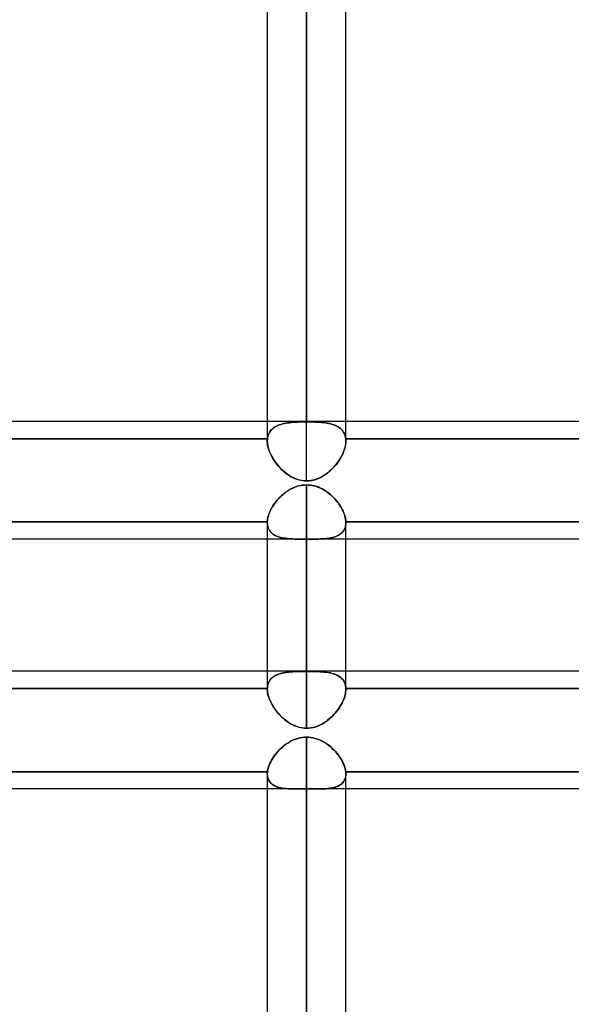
# Model space of a CAD drawing. Header units: millimetres. Extents: x -82 to 97, y -215 to 215.
# Tile 73 of 81: x 11 to 22, y 115 to 135. Entities that reach past the tile are written whole.
import ezdxf

# ---------------------------------------------------------------- set-up
doc = ezdxf.new("R2010")
doc.units = ezdxf.units.MM
doc.layers.add('MAIN-1', color=7, linetype='Continuous')
doc.layers.add('MAIN-2', color=7, linetype='Continuous')

msp = doc.modelspace()

# ---------------------------------------------------------------- linework, layer by layer
at = {"layer": 'MAIN-1'}
for p, q in [((16.411, 126.995), (16.411, 175.143)), ((15.619, 174.35), (15.619, 126.995)), ((17.204, 126.995), (17.204, 174.35)), ((25.211, 126.995), (1.783, 126.995)), ((16.098, 125.632), (16.135, 125.65)), ((16.135, 125.65), (16.172, 125.666)), ((16.172, 125.666), (16.211, 125.68)), ((16.211, 125.68), (16.25, 125.692)), ((16.25, 125.692), (16.29, 125.701)), ((16.29, 125.701), (16.33, 125.707)), ((16.33, 125.707), (16.371, 125.711)), ((16.371, 125.711), (16.411, 125.713)), ((16.411, 125.713), (16.457, 125.711)), ((16.411, 121.951), (16.411, 125.713)), ((16.457, 125.711), (16.503, 125.706)), ((16.503, 125.706), (16.549, 125.697)), ((16.549, 125.697), (16.594, 125.685)), ((16.594, 125.685), (16.638, 125.671)), ((16.638, 125.671), (16.681, 125.653)), ((16.681, 125.653), (16.723, 125.633)), ((15.844, 125.434), (15.872, 125.463)), ((15.872, 125.463), (15.9, 125.491)), ((15.9, 125.491), (15.931, 125.518)), ((15.931, 125.518), (15.962, 125.543)), ((15.962, 125.543), (15.994, 125.568)), ((15.994, 125.568), (16.028, 125.591)), ((16.028, 125.591), (16.063, 125.612)), ((16.063, 125.612), (16.098, 125.632)), ((16.723, 125.633), (16.764, 125.61)), ((16.764, 125.61), (16.803, 125.585)), ((16.803, 125.585), (16.841, 125.558)), ((16.841, 125.558), (16.878, 125.529)), ((16.878, 125.529), (16.913, 125.499)), ((16.913, 125.499), (16.947, 125.467)), ((16.947, 125.467), (16.978, 125.434)), ((15.707, 125.247), (15.726, 125.279)), ((15.726, 125.279), (15.747, 125.311)), ((15.747, 125.311), (15.769, 125.343)), ((15.769, 125.343), (15.792, 125.374)), ((15.792, 125.374), (15.817, 125.404)), ((15.817, 125.404), (15.844, 125.434)), ((16.978, 125.434), (17.009, 125.4)), ((17.009, 125.4), (17.037, 125.365)), ((17.037, 125.365), (17.064, 125.329)), ((17.064, 125.329), (17.088, 125.292)), ((17.088, 125.292), (17.111, 125.255)), ((17.111, 125.255), (17.131, 125.218)), ((15.625, 125.024), (15.631, 125.055)), ((15.631, 125.055), (15.639, 125.086)), ((15.639, 125.086), (15.649, 125.118)), ((15.649, 125.118), (15.66, 125.15)), ((15.66, 125.15), (15.674, 125.182)), ((15.674, 125.182), (15.69, 125.215)), ((15.69, 125.215), (15.707, 125.247)), ((17.131, 125.218), (17.149, 125.181)), ((17.149, 125.181), (17.165, 125.143)), ((17.165, 125.143), (17.178, 125.106)), ((17.178, 125.106), (17.188, 125.07)), ((17.188, 125.07), (17.196, 125.034)), ((8.404, 124.965), (15.619, 124.965)), ((15.619, 124.965), (15.621, 124.994)), ((15.619, 124.964), (15.619, 124.965)), ((15.619, 124.962), (15.619, 124.964)), ((15.619, 124.96), (15.619, 124.962)), ((15.619, 124.959), (15.619, 124.96)), ((15.619, 124.957), (15.619, 124.959)), ((15.619, 124.955), (15.619, 124.957)), ((15.619, 124.954), (15.619, 124.955)), ((15.619, 124.954), (15.619, 121.951)), ((15.621, 124.994), (15.625, 125.024)), ((17.196, 125.034), (17.201, 124.999)), ((17.201, 124.999), (17.204, 124.965)), ((17.204, 124.965), (17.204, 124.963)), ((17.204, 124.965), (24.419, 124.965)), ((17.204, 124.963), (17.204, 124.961)), ((17.204, 124.961), (17.204, 124.959)), ((17.204, 124.959), (17.204, 124.957)), ((17.204, 124.957), (17.204, 124.956)), ((17.204, 124.956), (17.204, 124.954)), ((17.204, 121.951), (17.204, 124.954)), ((15.619, 124.617), (8.404, 124.617)), ((24.419, 124.617), (17.204, 124.617)), ((25.211, 121.951), (1.783, 121.951)), ((15.993, 120.476), (16.03, 120.501)), ((16.03, 120.501), (16.069, 120.524)), ((16.069, 120.524), (16.108, 120.546)), ((16.108, 120.546), (16.149, 120.565)), ((16.149, 120.565), (16.191, 120.581)), ((16.191, 120.581), (16.234, 120.595)), ((16.234, 120.595), (16.278, 120.606)), ((16.278, 120.606), (16.322, 120.615)), ((16.322, 120.615), (16.367, 120.619)), ((16.367, 120.619), (16.411, 120.621)), ((16.411, 120.621), (16.455, 120.619)), ((16.411, 0), (16.411, 120.621)), ((16.455, 120.619), (16.5, 120.615)), ((16.5, 120.615), (16.544, 120.607)), ((16.544, 120.607), (16.587, 120.596)), ((16.587, 120.596), (16.63, 120.582)), ((16.63, 120.582), (16.671, 120.566)), ((16.671, 120.566), (16.712, 120.547)), ((16.712, 120.547), (16.751, 120.526)), ((16.751, 120.526), (16.79, 120.503)), ((16.79, 120.503), (16.827, 120.478)), ((15.774, 120.262), (15.801, 120.296)), ((15.801, 120.296), (15.829, 120.328)), ((15.829, 120.328), (15.859, 120.36)), ((15.859, 120.36), (15.89, 120.391)), ((15.89, 120.391), (15.923, 120.421)), ((15.923, 120.421), (15.958, 120.449)), ((15.958, 120.449), (15.993, 120.476)), ((16.827, 120.478), (16.863, 120.451)), ((16.863, 120.451), (16.897, 120.423)), ((16.897, 120.423), (16.93, 120.393)), ((16.93, 120.393), (16.962, 120.362)), ((16.962, 120.362), (16.992, 120.33)), ((16.992, 120.33), (17.02, 120.298)), ((17.02, 120.298), (17.047, 120.264)), ((15.656, 120.054), (15.67, 120.089)), ((15.67, 120.089), (15.687, 120.124)), ((15.687, 120.124), (15.706, 120.159)), ((15.706, 120.159), (15.727, 120.194)), ((15.727, 120.194), (15.75, 120.228)), ((15.75, 120.228), (15.774, 120.262)), ((17.047, 120.264), (17.071, 120.23)), ((17.071, 120.23), (17.095, 120.196)), ((17.095, 120.196), (17.116, 120.161)), ((17.116, 120.161), (17.135, 120.126)), ((17.135, 120.126), (17.152, 120.09)), ((17.152, 120.09), (17.166, 120.056)), ((8.401, 119.922), (15.621, 119.922)), ((15.619, 119.896), (15.62, 119.902)), ((15.619, 119.89), (15.619, 119.896)), ((15.619, 119.883), (15.619, 119.89)), ((15.619, 119.877), (15.619, 119.883)), ((15.62, 119.909), (15.621, 119.915)), ((15.62, 119.902), (15.62, 119.909)), ((15.621, 119.922), (15.626, 119.954)), ((15.621, 119.915), (15.621, 119.922)), ((15.626, 119.954), (15.634, 119.987)), ((15.634, 119.987), (15.643, 120.02)), ((15.643, 120.02), (15.656, 120.054)), ((17.166, 120.056), (17.179, 120.021)), ((17.179, 120.021), (17.189, 119.987)), ((17.189, 119.987), (17.196, 119.954)), ((17.196, 119.954), (17.201, 119.922)), ((17.201, 119.922), (17.202, 119.914)), ((17.201, 119.922), (24.421, 119.922)), ((17.202, 119.914), (17.203, 119.906)), ((17.203, 119.906), (17.203, 119.899)), ((17.203, 119.899), (17.203, 119.891)), ((17.203, 119.891), (17.204, 119.884)), ((17.204, 119.884), (17.204, 119.877)), ((15.619, 119.877), (15.619, 0)), ((17.204, 0), (17.204, 119.877)), ((15.619, 119.574), (8.404, 119.574)), ((24.419, 119.574), (17.204, 119.574))]:
    msp.add_line(p, q, dxfattribs=at)
at = {"layer": 'MAIN-2'}
for p, q in [((16.411, 175.143), (16.411, 126.986)), ((16.411, 125.795), (16.411, 173.558)), ((15.619, 126.995), (15.619, 126.599)), ((15.706, 126.83), (15.727, 126.85)), ((15.728, 126.85), (15.707, 126.831)), ((15.727, 126.85), (15.75, 126.868)), ((15.751, 126.868), (15.728, 126.85)), ((15.75, 126.868), (15.774, 126.884)), ((15.775, 126.885), (15.751, 126.868)), ((15.774, 126.884), (15.801, 126.899)), ((15.802, 126.9), (15.775, 126.885)), ((15.801, 126.899), (15.829, 126.912)), ((15.83, 126.913), (15.802, 126.9)), ((15.829, 126.912), (15.859, 126.924)), ((15.86, 126.925), (15.83, 126.913)), ((15.859, 126.924), (15.89, 126.935)), ((15.892, 126.935), (15.86, 126.925)), ((15.89, 126.935), (15.923, 126.944)), ((15.924, 126.945), (15.892, 126.935)), ((15.923, 126.944), (15.958, 126.952)), ((15.959, 126.953), (15.924, 126.945)), ((15.958, 126.952), (15.993, 126.96)), ((15.995, 126.96), (15.959, 126.953)), ((15.993, 126.96), (16.03, 126.965)), ((16.032, 126.966), (15.995, 126.96)), ((16.03, 126.965), (16.069, 126.97)), ((16.07, 126.971), (16.032, 126.966)), ((16.069, 126.97), (16.108, 126.975)), ((16.11, 126.975), (16.07, 126.971)), ((16.108, 126.975), (16.149, 126.978)), ((16.15, 126.978), (16.11, 126.975)), ((16.149, 126.978), (16.191, 126.981)), ((16.192, 126.981), (16.15, 126.978)), ((16.191, 126.981), (16.234, 126.983)), ((16.234, 126.983), (16.192, 126.981)), ((16.278, 126.984), (16.234, 126.983)), ((16.234, 126.983), (16.278, 126.984)), ((16.322, 126.985), (16.278, 126.984)), ((16.278, 126.984), (16.322, 126.985)), ((16.367, 126.986), (16.322, 126.985)), ((16.322, 126.985), (16.367, 126.986)), ((16.411, 126.986), (16.367, 126.986)), ((16.367, 126.986), (16.411, 126.986)), ((16.411, 126.986), (16.455, 126.986)), ((16.456, 126.986), (16.411, 126.986)), ((16.455, 126.986), (16.5, 126.985)), ((16.5, 126.985), (16.456, 126.986)), ((16.5, 126.985), (16.544, 126.984)), ((16.544, 126.984), (16.5, 126.985)), ((16.544, 126.984), (16.587, 126.983)), ((16.587, 126.983), (16.544, 126.984)), ((16.587, 126.983), (16.63, 126.981)), ((16.63, 126.981), (16.587, 126.983)), ((16.63, 126.981), (16.671, 126.978)), ((16.672, 126.978), (16.63, 126.981)), ((16.671, 126.978), (16.712, 126.975)), ((16.713, 126.975), (16.672, 126.978)), ((16.712, 126.975), (16.751, 126.971)), ((16.753, 126.971), (16.713, 126.975)), ((16.751, 126.971), (16.79, 126.966)), ((16.791, 126.966), (16.753, 126.971)), ((16.79, 126.966), (16.827, 126.96)), ((16.828, 126.96), (16.791, 126.966)), ((16.827, 126.96), (16.863, 126.953)), ((16.864, 126.953), (16.828, 126.96)), ((16.863, 126.953), (16.897, 126.945)), ((16.898, 126.945), (16.864, 126.953)), ((16.897, 126.945), (16.93, 126.936)), ((16.931, 126.935), (16.898, 126.945)), ((16.93, 126.936), (16.962, 126.925)), ((16.963, 126.925), (16.931, 126.935)), ((16.962, 126.925), (16.992, 126.913)), ((16.993, 126.913), (16.963, 126.925)), ((16.992, 126.913), (17.02, 126.9)), ((17.021, 126.899), (16.993, 126.913)), ((17.02, 126.9), (17.047, 126.885)), ((17.047, 126.885), (17.021, 126.899)), ((17.047, 126.885), (17.071, 126.869)), ((17.072, 126.868), (17.047, 126.885)), ((17.071, 126.869), (17.095, 126.851)), ((17.095, 126.85), (17.072, 126.868)), ((17.095, 126.851), (17.116, 126.831)), ((17.116, 126.83), (17.095, 126.85)), ((17.204, 126.599), (17.204, 126.995)), ((8.401, 126.646), (15.621, 126.646)), ((15.621, 126.646), (8.401, 126.646)), ((15.626, 126.677), (15.621, 126.646)), ((15.621, 126.646), (15.626, 126.677)), ((15.621, 126.64), (15.621, 126.646)), ((15.621, 126.646), (15.621, 126.64)), ((15.634, 126.707), (15.626, 126.677)), ((15.626, 126.677), (15.634, 126.706)), ((15.644, 126.735), (15.634, 126.707)), ((15.634, 126.706), (15.643, 126.734)), ((15.643, 126.734), (15.656, 126.761)), ((15.656, 126.762), (15.644, 126.735)), ((15.671, 126.786), (15.656, 126.762)), ((15.656, 126.761), (15.67, 126.786)), ((15.67, 126.786), (15.687, 126.809)), ((15.688, 126.809), (15.671, 126.786)), ((15.687, 126.809), (15.706, 126.83)), ((15.707, 126.831), (15.688, 126.809)), ((17.116, 126.831), (17.135, 126.81)), ((17.135, 126.809), (17.116, 126.83)), ((17.135, 126.81), (17.152, 126.786)), ((17.152, 126.786), (17.135, 126.809)), ((17.152, 126.786), (17.166, 126.762)), ((17.167, 126.761), (17.152, 126.786)), ((17.166, 126.762), (17.179, 126.735)), ((17.179, 126.735), (17.167, 126.761)), ((17.179, 126.735), (17.189, 126.707)), ((17.189, 126.707), (17.179, 126.735)), ((17.189, 126.707), (17.196, 126.678)), ((17.196, 126.677), (17.189, 126.707)), ((17.196, 126.678), (17.201, 126.646)), ((17.201, 126.646), (17.196, 126.677)), ((17.202, 126.639), (17.201, 126.646)), ((17.201, 126.646), (17.202, 126.639)), ((17.201, 126.646), (24.421, 126.646)), ((24.421, 126.646), (17.201, 126.646)), ((15.619, 126.62), (15.62, 126.627)), ((15.62, 126.627), (15.619, 126.62)), ((15.619, 126.613), (15.619, 126.62)), ((15.619, 126.62), (15.619, 126.613)), ((15.619, 126.606), (15.619, 126.613)), ((15.619, 126.613), (15.619, 126.606)), ((15.619, 126.599), (15.619, 126.606)), ((15.619, 126.606), (15.619, 126.599)), ((15.62, 126.563), (15.619, 126.599)), ((15.619, 126.599), (15.62, 126.567)), ((15.62, 126.633), (15.621, 126.64)), ((15.621, 126.64), (15.62, 126.633)), ((15.62, 126.627), (15.62, 126.633)), ((15.62, 126.633), (15.62, 126.627)), ((15.62, 126.567), (15.623, 126.534)), ((15.625, 126.525), (15.62, 126.563)), ((15.623, 126.534), (15.629, 126.5)), ((15.632, 126.486), (15.625, 126.525)), ((15.629, 126.5), (15.637, 126.465)), ((15.642, 126.447), (15.632, 126.486)), ((15.637, 126.465), (15.647, 126.43)), ((15.655, 126.407), (15.642, 126.447)), ((17.183, 126.456), (17.172, 126.419)), ((17.179, 126.441), (17.188, 126.474)), ((17.192, 126.493), (17.183, 126.456)), ((17.188, 126.474), (17.195, 126.506)), ((17.199, 126.529), (17.192, 126.493)), ((17.195, 126.506), (17.2, 126.538)), ((17.202, 126.564), (17.199, 126.529)), ((17.2, 126.538), (17.203, 126.569)), ((17.203, 126.631), (17.202, 126.639)), ((17.202, 126.639), (17.203, 126.631)), ((17.204, 126.599), (17.202, 126.564)), ((17.203, 126.623), (17.203, 126.631)), ((17.203, 126.631), (17.203, 126.623)), ((17.203, 126.615), (17.203, 126.623)), ((17.203, 126.623), (17.203, 126.615)), ((17.204, 126.607), (17.203, 126.615)), ((17.203, 126.615), (17.204, 126.607)), ((17.203, 126.569), (17.204, 126.599)), ((17.204, 126.599), (17.204, 126.607)), ((17.204, 126.607), (17.204, 126.599)), ((15.647, 126.43), (15.659, 126.395)), ((15.67, 126.367), (15.655, 126.407)), ((15.659, 126.395), (15.673, 126.359)), ((15.688, 126.327), (15.67, 126.367)), ((15.673, 126.359), (15.689, 126.324)), ((15.708, 126.288), (15.688, 126.327)), ((15.689, 126.324), (15.707, 126.288)), ((15.707, 126.288), (15.727, 126.253)), ((15.73, 126.248), (15.708, 126.288)), ((15.727, 126.253), (15.748, 126.219)), ((15.754, 126.209), (15.73, 126.248)), ((17.104, 126.268), (17.082, 126.23)), ((17.09, 126.243), (17.108, 126.276)), ((17.124, 126.305), (17.104, 126.268)), ((17.108, 126.276), (17.126, 126.309)), ((17.142, 126.343), (17.124, 126.305)), ((17.126, 126.309), (17.142, 126.342)), ((17.158, 126.381), (17.142, 126.343)), ((17.142, 126.342), (17.156, 126.375)), ((17.156, 126.375), (17.168, 126.409)), ((17.172, 126.419), (17.158, 126.381)), ((17.168, 126.409), (17.179, 126.441)), ((15.748, 126.219), (15.771, 126.184)), ((15.781, 126.171), (15.754, 126.209)), ((15.771, 126.184), (15.796, 126.151)), ((15.809, 126.133), (15.781, 126.171)), ((15.796, 126.151), (15.822, 126.118)), ((15.839, 126.097), (15.809, 126.133)), ((15.822, 126.118), (15.849, 126.086)), ((15.871, 126.062), (15.839, 126.097)), ((15.849, 126.086), (15.877, 126.055)), ((15.904, 126.028), (15.871, 126.062)), ((15.877, 126.055), (15.906, 126.026)), ((16.946, 126.056), (16.915, 126.024)), ((16.92, 126.03), (16.948, 126.058)), ((16.976, 126.088), (16.946, 126.056)), ((16.948, 126.058), (16.974, 126.087)), ((16.974, 126.087), (17, 126.117)), ((17.005, 126.122), (16.976, 126.088)), ((17, 126.117), (17.024, 126.148)), ((17.032, 126.157), (17.005, 126.122)), ((17.024, 126.148), (17.047, 126.179)), ((17.058, 126.193), (17.032, 126.157)), ((17.047, 126.179), (17.069, 126.211)), ((17.082, 126.23), (17.058, 126.193)), ((17.069, 126.211), (17.09, 126.243)), ((15.939, 125.995), (15.904, 126.028)), ((15.906, 126.026), (15.937, 125.998)), ((15.937, 125.998), (15.968, 125.971)), ((15.976, 125.964), (15.939, 125.995)), ((15.968, 125.971), (16, 125.946)), ((16.014, 125.935), (15.976, 125.964)), ((16, 125.946), (16.033, 125.922)), ((16.054, 125.908), (16.014, 125.935)), ((16.033, 125.922), (16.067, 125.9)), ((16.095, 125.883), (16.054, 125.908)), ((16.067, 125.9), (16.102, 125.879)), ((16.137, 125.861), (16.095, 125.883)), ((16.102, 125.879), (16.139, 125.86)), ((16.18, 125.842), (16.137, 125.861)), ((16.139, 125.86), (16.176, 125.844)), ((16.664, 125.851), (16.623, 125.834)), ((16.633, 125.838), (16.668, 125.853)), ((16.703, 125.87), (16.664, 125.851)), ((16.668, 125.853), (16.702, 125.87)), ((16.702, 125.87), (16.735, 125.888)), ((16.741, 125.891), (16.703, 125.87)), ((16.735, 125.888), (16.768, 125.908)), ((16.778, 125.915), (16.741, 125.891)), ((16.768, 125.908), (16.8, 125.929)), ((16.814, 125.94), (16.778, 125.915)), ((16.8, 125.929), (16.831, 125.952)), ((16.849, 125.966), (16.814, 125.94)), ((16.831, 125.952), (16.862, 125.977)), ((16.882, 125.995), (16.849, 125.966)), ((16.862, 125.977), (16.891, 126.003)), ((16.915, 126.024), (16.882, 125.995)), ((16.891, 126.003), (16.92, 126.03)), ((16.14, 125.652), (16.098, 125.632)), ((16.183, 125.67), (16.14, 125.652)), ((16.176, 125.844), (16.213, 125.829)), ((16.225, 125.825), (16.18, 125.842)), ((16.228, 125.685), (16.183, 125.67)), ((16.213, 125.829), (16.252, 125.817)), ((16.27, 125.812), (16.225, 125.825)), ((16.273, 125.697), (16.228, 125.685)), ((16.252, 125.817), (16.292, 125.807)), ((16.317, 125.803), (16.27, 125.812)), ((16.318, 125.706), (16.273, 125.697)), ((16.292, 125.807), (16.331, 125.8)), ((16.364, 125.797), (16.317, 125.803)), ((16.365, 125.711), (16.318, 125.706)), ((16.331, 125.8), (16.371, 125.796)), ((16.411, 125.795), (16.364, 125.797)), ((16.411, 125.713), (16.365, 125.711)), ((16.371, 125.796), (16.411, 125.795)), ((16.454, 125.797), (16.411, 125.795)), ((16.411, 125.795), (16.449, 125.796)), ((16.411, 125.713), (16.411, 121.947)), ((16.452, 125.711), (16.411, 125.713)), ((16.449, 125.796), (16.487, 125.8)), ((16.492, 125.708), (16.452, 125.711)), ((16.497, 125.801), (16.454, 125.797)), ((16.487, 125.8), (16.524, 125.806)), ((16.532, 125.701), (16.492, 125.708)), ((16.54, 125.809), (16.497, 125.801)), ((16.524, 125.806), (16.561, 125.815)), ((16.571, 125.692), (16.532, 125.701)), ((16.582, 125.82), (16.54, 125.809)), ((16.561, 125.815), (16.598, 125.825)), ((16.61, 125.68), (16.571, 125.692)), ((16.623, 125.834), (16.582, 125.82)), ((16.598, 125.825), (16.633, 125.838)), ((16.649, 125.666), (16.61, 125.68)), ((16.686, 125.651), (16.649, 125.666)), ((16.723, 125.633), (16.686, 125.651)), ((15.875, 125.466), (15.843, 125.433)), ((15.908, 125.498), (15.875, 125.466)), ((15.944, 125.528), (15.908, 125.498)), ((15.98, 125.557), (15.944, 125.528)), ((16.018, 125.584), (15.98, 125.557)), ((16.058, 125.609), (16.018, 125.584)), ((16.098, 125.632), (16.058, 125.609)), ((16.759, 125.613), (16.723, 125.633)), ((16.793, 125.591), (16.759, 125.613)), ((16.827, 125.568), (16.793, 125.591)), ((16.859, 125.544), (16.827, 125.568)), ((16.891, 125.519), (16.859, 125.544)), ((16.921, 125.492), (16.891, 125.519)), ((16.95, 125.464), (16.921, 125.492)), ((16.978, 125.435), (16.95, 125.464)), ((15.712, 125.255), (15.691, 125.218)), ((15.734, 125.292), (15.712, 125.255)), ((15.758, 125.328), (15.734, 125.292)), ((15.785, 125.364), (15.758, 125.328)), ((15.813, 125.399), (15.785, 125.364)), ((15.843, 125.433), (15.813, 125.399)), ((17.004, 125.405), (16.978, 125.435)), ((17.029, 125.375), (17.004, 125.405)), ((17.053, 125.344), (17.029, 125.375)), ((17.075, 125.312), (17.053, 125.344)), ((17.096, 125.28), (17.075, 125.312)), ((17.115, 125.248), (17.096, 125.28)), ((15.634, 125.07), (15.626, 125.034)), ((15.645, 125.106), (15.634, 125.07)), ((15.658, 125.143), (15.645, 125.106)), ((15.673, 125.18), (15.658, 125.143)), ((15.691, 125.218), (15.673, 125.18)), ((17.132, 125.216), (17.115, 125.248)), ((17.148, 125.183), (17.132, 125.216)), ((17.162, 125.151), (17.148, 125.183)), ((17.174, 125.118), (17.162, 125.151)), ((17.184, 125.086), (17.174, 125.118)), ((17.192, 125.055), (17.184, 125.086)), ((17.198, 125.024), (17.192, 125.055)), ((15.619, 124.965), (8.404, 124.965)), ((15.621, 124.999), (15.619, 124.965)), ((15.619, 124.965), (15.619, 124.964)), ((15.619, 124.964), (15.619, 124.962)), ((15.619, 124.962), (15.619, 124.96)), ((15.619, 124.96), (15.619, 124.959)), ((15.619, 124.959), (15.619, 124.957)), ((15.619, 124.957), (15.619, 124.955)), ((15.619, 124.955), (15.619, 124.954)), ((15.619, 124.954), (15.62, 124.924)), ((15.62, 124.921), (15.619, 124.954)), ((15.62, 124.924), (15.623, 124.896)), ((15.625, 124.889), (15.62, 124.921)), ((15.626, 125.034), (15.621, 124.999)), ((15.623, 124.896), (15.629, 124.87)), ((15.632, 124.86), (15.625, 124.889)), ((15.629, 124.87), (15.637, 124.845)), ((15.642, 124.832), (15.632, 124.86)), ((17.184, 124.842), (17.193, 124.867)), ((17.193, 124.868), (17.185, 124.842)), ((17.199, 124.895), (17.193, 124.868)), ((17.193, 124.867), (17.199, 124.895)), ((17.202, 124.994), (17.198, 125.024)), ((17.203, 124.924), (17.199, 124.895)), ((17.199, 124.895), (17.203, 124.924)), ((17.204, 124.965), (17.202, 124.994)), ((17.204, 124.954), (17.203, 124.924)), ((17.203, 124.924), (17.204, 124.954)), ((17.204, 124.963), (17.204, 124.965)), ((24.419, 124.965), (17.204, 124.965)), ((17.204, 124.961), (17.204, 124.963)), ((17.204, 124.959), (17.204, 124.961)), ((17.204, 124.957), (17.204, 124.959)), ((17.204, 124.956), (17.204, 124.957)), ((17.204, 124.954), (17.204, 124.956)), ((15.637, 124.845), (15.647, 124.821)), ((15.655, 124.806), (15.642, 124.832)), ((15.647, 124.821), (15.659, 124.798)), ((15.67, 124.782), (15.655, 124.806)), ((15.659, 124.798), (15.673, 124.777)), ((15.688, 124.76), (15.67, 124.782)), ((15.673, 124.777), (15.689, 124.758)), ((15.708, 124.74), (15.688, 124.76)), ((15.689, 124.758), (15.707, 124.74)), ((15.707, 124.74), (15.727, 124.724)), ((15.73, 124.721), (15.708, 124.74)), ((15.727, 124.724), (15.748, 124.709)), ((15.754, 124.705), (15.73, 124.721)), ((15.748, 124.709), (15.771, 124.695)), ((15.781, 124.69), (15.754, 124.705)), ((15.771, 124.695), (15.796, 124.683)), ((15.809, 124.677), (15.781, 124.69)), ((15.796, 124.683), (15.822, 124.672)), ((15.839, 124.666), (15.809, 124.677)), ((15.822, 124.672), (15.849, 124.663)), ((15.871, 124.656), (15.839, 124.666)), ((15.849, 124.663), (15.877, 124.655)), ((15.904, 124.648), (15.871, 124.656)), ((15.877, 124.655), (15.906, 124.648)), ((16.931, 124.651), (16.961, 124.659)), ((16.961, 124.659), (16.932, 124.651)), ((16.99, 124.668), (16.961, 124.659)), ((16.961, 124.659), (16.99, 124.668)), ((17.017, 124.679), (16.99, 124.668)), ((16.99, 124.668), (17.017, 124.679)), ((17.042, 124.691), (17.017, 124.679)), ((17.017, 124.679), (17.043, 124.691)), ((17.067, 124.704), (17.042, 124.691)), ((17.043, 124.691), (17.067, 124.704)), ((17.089, 124.719), (17.067, 124.704)), ((17.067, 124.704), (17.09, 124.719)), ((17.11, 124.736), (17.089, 124.719)), ((17.09, 124.719), (17.11, 124.736)), ((17.129, 124.754), (17.11, 124.736)), ((17.11, 124.736), (17.129, 124.754)), ((17.146, 124.773), (17.129, 124.754)), ((17.129, 124.754), (17.146, 124.773)), ((17.146, 124.773), (17.161, 124.795)), ((17.161, 124.794), (17.146, 124.773)), ((17.174, 124.817), (17.161, 124.794)), ((17.161, 124.795), (17.174, 124.817)), ((17.185, 124.842), (17.174, 124.817)), ((17.174, 124.817), (17.184, 124.842)), ((17.204, 124.617), (15.619, 124.617)), ((15.939, 124.641), (15.904, 124.648)), ((15.906, 124.648), (15.937, 124.641)), ((15.937, 124.641), (15.968, 124.636)), ((15.976, 124.635), (15.939, 124.641)), ((15.968, 124.636), (16, 124.632)), ((16.014, 124.63), (15.976, 124.635)), ((16, 124.632), (16.033, 124.628)), ((16.054, 124.627), (16.014, 124.63)), ((16.033, 124.628), (16.067, 124.626)), ((16.095, 124.624), (16.054, 124.627)), ((16.067, 124.626), (16.102, 124.623)), ((16.137, 124.622), (16.095, 124.624)), ((16.102, 124.623), (16.139, 124.622)), ((16.18, 124.62), (16.137, 124.622)), ((16.139, 124.622), (16.176, 124.62)), ((16.176, 124.62), (16.213, 124.619)), ((16.225, 124.619), (16.18, 124.62)), ((16.213, 124.619), (16.252, 124.619)), ((16.27, 124.618), (16.225, 124.619)), ((16.252, 124.619), (16.292, 124.618)), ((16.317, 124.618), (16.27, 124.618)), ((16.292, 124.618), (16.331, 124.618)), ((16.364, 124.618), (16.317, 124.618)), ((16.331, 124.618), (16.371, 124.618)), ((16.411, 124.618), (16.364, 124.618)), ((16.371, 124.618), (16.411, 124.618)), ((16.411, 124.618), (16.411, 120.8)), ((16.453, 124.618), (16.411, 124.618)), ((16.411, 124.618), (16.453, 124.618)), ((16.411, 120.8), (16.411, 124.618)), ((16.495, 124.618), (16.453, 124.618)), ((16.453, 124.618), (16.494, 124.618)), ((16.494, 124.618), (16.535, 124.618)), ((16.536, 124.618), (16.495, 124.618)), ((16.535, 124.618), (16.576, 124.619)), ((16.576, 124.619), (16.536, 124.618)), ((16.617, 124.619), (16.576, 124.619)), ((16.576, 124.619), (16.615, 124.619)), ((16.615, 124.619), (16.654, 124.62)), ((16.656, 124.62), (16.617, 124.619)), ((16.654, 124.62), (16.692, 124.622)), ((16.694, 124.622), (16.656, 124.62)), ((16.692, 124.622), (16.729, 124.624)), ((16.731, 124.624), (16.694, 124.622)), ((16.729, 124.624), (16.765, 124.626)), ((16.768, 124.627), (16.731, 124.624)), ((16.765, 124.626), (16.8, 124.63)), ((16.803, 124.63), (16.768, 124.627)), ((16.8, 124.63), (16.834, 124.633)), ((16.836, 124.634), (16.803, 124.63)), ((16.834, 124.633), (16.868, 124.638)), ((16.869, 124.639), (16.836, 124.634)), ((16.868, 124.638), (16.9, 124.644)), ((16.901, 124.644), (16.869, 124.639)), ((16.9, 124.644), (16.931, 124.651)), ((16.932, 124.651), (16.901, 124.644)), ((15.619, 121.951), (15.619, 121.591)), ((15.813, 121.879), (15.785, 121.866)), ((15.792, 121.87), (15.817, 121.881)), ((15.843, 121.891), (15.813, 121.879)), ((15.817, 121.881), (15.844, 121.891)), ((15.875, 121.902), (15.843, 121.891)), ((15.844, 121.891), (15.872, 121.9)), ((15.872, 121.9), (15.9, 121.909)), ((15.908, 121.911), (15.875, 121.902)), ((15.9, 121.909), (15.931, 121.916)), ((15.944, 121.918), (15.908, 121.911)), ((15.931, 121.916), (15.962, 121.922)), ((15.98, 121.925), (15.944, 121.918)), ((15.962, 121.922), (15.994, 121.927)), ((16.018, 121.93), (15.98, 121.925)), ((15.994, 121.927), (16.028, 121.931)), ((16.058, 121.935), (16.018, 121.93)), ((16.028, 121.931), (16.063, 121.935)), ((16.098, 121.938), (16.058, 121.935)), ((16.063, 121.935), (16.098, 121.938)), ((16.098, 121.938), (16.135, 121.941)), ((16.14, 121.941), (16.098, 121.938)), ((16.135, 121.941), (16.172, 121.943)), ((16.183, 121.943), (16.14, 121.941)), ((16.172, 121.943), (16.211, 121.944)), ((16.228, 121.945), (16.183, 121.943)), ((16.211, 121.944), (16.25, 121.946)), ((16.273, 121.946), (16.228, 121.945)), ((16.25, 121.946), (16.29, 121.946)), ((16.318, 121.947), (16.273, 121.946)), ((16.29, 121.946), (16.33, 121.947)), ((16.365, 121.947), (16.318, 121.947)), ((16.33, 121.947), (16.371, 121.947)), ((16.411, 121.947), (16.365, 121.947)), ((16.371, 121.947), (16.411, 121.947)), ((16.452, 121.947), (16.411, 121.947)), ((16.411, 121.947), (16.457, 121.947)), ((16.492, 121.947), (16.452, 121.947)), ((16.457, 121.947), (16.503, 121.947)), ((16.532, 121.946), (16.492, 121.947)), ((16.503, 121.947), (16.549, 121.946)), ((16.571, 121.946), (16.532, 121.946)), ((16.549, 121.946), (16.594, 121.945)), ((16.61, 121.944), (16.571, 121.946)), ((16.594, 121.945), (16.638, 121.943)), ((16.649, 121.943), (16.61, 121.944)), ((16.638, 121.943), (16.681, 121.941)), ((16.686, 121.941), (16.649, 121.943)), ((16.681, 121.941), (16.723, 121.938)), ((16.723, 121.938), (16.686, 121.941)), ((16.759, 121.935), (16.723, 121.938)), ((16.723, 121.938), (16.764, 121.935)), ((16.793, 121.932), (16.759, 121.935)), ((16.764, 121.935), (16.803, 121.93)), ((16.827, 121.927), (16.793, 121.932)), ((16.803, 121.93), (16.841, 121.925)), ((16.859, 121.922), (16.827, 121.927)), ((16.841, 121.925), (16.878, 121.918)), ((16.891, 121.916), (16.859, 121.922)), ((16.878, 121.918), (16.913, 121.911)), ((16.921, 121.909), (16.891, 121.916)), ((16.913, 121.911), (16.947, 121.902)), ((16.95, 121.901), (16.921, 121.909)), ((16.947, 121.902), (16.978, 121.891)), ((16.978, 121.892), (16.95, 121.901)), ((17.004, 121.882), (16.978, 121.892)), ((16.978, 121.891), (17.009, 121.88)), ((17.029, 121.87), (17.004, 121.882)), ((17.009, 121.88), (17.037, 121.866)), ((17.204, 121.591), (17.204, 121.951)), ((15.625, 121.658), (15.631, 121.684)), ((15.634, 121.696), (15.626, 121.666)), ((15.631, 121.684), (15.639, 121.708)), ((15.645, 121.723), (15.634, 121.696)), ((15.639, 121.708), (15.649, 121.732)), ((15.658, 121.749), (15.645, 121.723)), ((15.649, 121.732), (15.66, 121.754)), ((15.673, 121.773), (15.658, 121.749)), ((15.66, 121.754), (15.674, 121.774)), ((15.691, 121.795), (15.673, 121.773)), ((15.674, 121.774), (15.69, 121.794)), ((15.69, 121.794), (15.707, 121.812)), ((15.712, 121.816), (15.691, 121.795)), ((15.707, 121.812), (15.726, 121.828)), ((15.734, 121.834), (15.712, 121.816)), ((15.726, 121.828), (15.747, 121.843)), ((15.758, 121.851), (15.734, 121.834)), ((15.747, 121.843), (15.769, 121.857)), ((15.785, 121.866), (15.758, 121.851)), ((15.769, 121.857), (15.792, 121.87)), ((17.053, 121.858), (17.029, 121.87)), ((17.037, 121.866), (17.064, 121.851)), ((17.075, 121.844), (17.053, 121.858)), ((17.064, 121.851), (17.088, 121.834)), ((17.096, 121.829), (17.075, 121.844)), ((17.088, 121.834), (17.111, 121.816)), ((17.115, 121.812), (17.096, 121.829)), ((17.111, 121.816), (17.131, 121.796)), ((17.132, 121.794), (17.115, 121.812)), ((17.131, 121.796), (17.149, 121.773)), ((17.148, 121.775), (17.132, 121.794)), ((17.162, 121.754), (17.148, 121.775)), ((17.149, 121.773), (17.165, 121.749)), ((17.174, 121.732), (17.162, 121.754)), ((17.165, 121.749), (17.178, 121.724)), ((17.184, 121.709), (17.174, 121.732)), ((17.178, 121.724), (17.188, 121.696)), ((17.192, 121.684), (17.184, 121.709)), ((17.188, 121.696), (17.196, 121.667)), ((17.198, 121.658), (17.192, 121.684)), ((15.619, 121.603), (8.404, 121.603)), ((8.404, 121.603), (15.619, 121.603)), ((15.621, 121.635), (15.619, 121.603)), ((15.619, 121.603), (15.621, 121.631)), ((15.619, 121.603), (15.619, 121.601)), ((15.619, 121.601), (15.619, 121.603)), ((15.619, 121.601), (15.619, 121.6)), ((15.619, 121.6), (15.619, 121.601)), ((15.619, 121.6), (15.619, 121.598)), ((15.619, 121.598), (15.619, 121.6)), ((15.619, 121.598), (15.619, 121.596)), ((15.619, 121.596), (15.619, 121.598)), ((15.619, 121.596), (15.619, 121.595)), ((15.619, 121.595), (15.619, 121.596)), ((15.619, 121.595), (15.619, 121.593)), ((15.619, 121.593), (15.619, 121.595)), ((15.619, 121.593), (15.619, 121.591)), ((15.619, 121.591), (15.619, 121.593)), ((15.619, 121.591), (15.62, 121.56)), ((15.62, 121.556), (15.619, 121.591)), ((15.62, 121.56), (15.623, 121.528)), ((15.625, 121.52), (15.62, 121.556)), ((15.626, 121.666), (15.621, 121.635)), ((15.621, 121.631), (15.625, 121.658)), ((15.623, 121.528), (15.629, 121.495)), ((15.632, 121.482), (15.625, 121.52)), ((15.629, 121.495), (15.637, 121.462)), ((15.642, 121.444), (15.632, 121.482)), ((17.184, 121.458), (17.193, 121.492)), ((17.193, 121.492), (17.185, 121.458)), ((17.193, 121.492), (17.199, 121.526)), ((17.199, 121.526), (17.193, 121.492)), ((17.196, 121.667), (17.201, 121.636)), ((17.202, 121.631), (17.198, 121.658)), ((17.199, 121.526), (17.203, 121.559)), ((17.203, 121.559), (17.199, 121.526)), ((17.201, 121.636), (17.204, 121.603)), ((17.204, 121.603), (17.202, 121.631)), ((17.203, 121.559), (17.204, 121.591)), ((17.204, 121.591), (17.203, 121.559)), ((17.204, 121.601), (17.204, 121.603)), ((17.204, 121.603), (17.204, 121.601)), ((24.419, 121.603), (17.204, 121.603)), ((17.204, 121.603), (24.419, 121.603)), ((17.204, 121.599), (17.204, 121.601)), ((17.204, 121.601), (17.204, 121.599)), ((17.204, 121.597), (17.204, 121.599)), ((17.204, 121.599), (17.204, 121.597)), ((17.204, 121.595), (17.204, 121.597)), ((17.204, 121.597), (17.204, 121.595)), ((17.204, 121.593), (17.204, 121.595)), ((17.204, 121.595), (17.204, 121.593)), ((17.204, 121.591), (17.204, 121.593)), ((17.204, 121.593), (17.204, 121.591)), ((15.637, 121.462), (15.647, 121.428)), ((15.655, 121.405), (15.642, 121.444)), ((15.647, 121.428), (15.659, 121.393)), ((15.67, 121.366), (15.655, 121.405)), ((15.659, 121.393), (15.673, 121.358)), ((15.688, 121.327), (15.67, 121.366)), ((15.673, 121.358), (15.689, 121.324)), ((15.708, 121.288), (15.688, 121.327)), ((15.689, 121.324), (15.707, 121.289)), ((15.707, 121.289), (15.727, 121.255)), ((15.73, 121.249), (15.708, 121.288)), ((17.11, 121.28), (17.089, 121.244)), ((17.09, 121.245), (17.11, 121.28)), ((17.11, 121.28), (17.129, 121.316)), ((17.129, 121.315), (17.11, 121.28)), ((17.129, 121.316), (17.146, 121.352)), ((17.146, 121.351), (17.129, 121.315)), ((17.146, 121.352), (17.161, 121.387)), ((17.161, 121.387), (17.146, 121.351)), ((17.161, 121.387), (17.174, 121.423)), ((17.174, 121.423), (17.161, 121.387)), ((17.174, 121.423), (17.184, 121.458)), ((17.185, 121.458), (17.174, 121.423)), ((15.727, 121.255), (15.748, 121.22)), ((15.754, 121.211), (15.73, 121.249)), ((15.748, 121.22), (15.771, 121.187)), ((15.781, 121.173), (15.754, 121.211)), ((15.771, 121.187), (15.796, 121.153)), ((15.809, 121.136), (15.781, 121.173)), ((15.796, 121.153), (15.822, 121.121)), ((15.839, 121.1), (15.809, 121.136)), ((15.822, 121.121), (15.849, 121.09)), ((15.871, 121.066), (15.839, 121.1)), ((15.849, 121.09), (15.877, 121.059)), ((16.931, 121.045), (16.961, 121.076)), ((16.961, 121.076), (16.932, 121.045)), ((16.961, 121.076), (16.99, 121.108)), ((16.99, 121.108), (16.961, 121.076)), ((16.99, 121.108), (17.017, 121.141)), ((17.017, 121.141), (16.99, 121.108)), ((17.017, 121.141), (17.043, 121.175)), ((17.042, 121.175), (17.017, 121.141)), ((17.067, 121.209), (17.042, 121.175)), ((17.043, 121.175), (17.067, 121.21)), ((17.067, 121.21), (17.09, 121.245)), ((17.089, 121.244), (17.067, 121.209)), ((15.904, 121.032), (15.871, 121.066)), ((15.877, 121.059), (15.906, 121.03)), ((15.939, 121), (15.904, 121.032)), ((15.906, 121.03), (15.937, 121.002)), ((15.937, 121.002), (15.968, 120.975)), ((15.976, 120.969), (15.939, 121)), ((15.968, 120.975), (16, 120.95)), ((16.014, 120.94), (15.976, 120.969)), ((16, 120.95), (16.033, 120.927)), ((16.054, 120.913), (16.014, 120.94)), ((16.033, 120.927), (16.067, 120.905)), ((16.095, 120.888), (16.054, 120.913)), ((16.067, 120.905), (16.102, 120.884)), ((16.137, 120.866), (16.095, 120.888)), ((16.102, 120.884), (16.139, 120.866)), ((16.692, 120.87), (16.729, 120.889)), ((16.731, 120.891), (16.694, 120.871)), ((16.729, 120.889), (16.765, 120.911)), ((16.768, 120.912), (16.731, 120.891)), ((16.765, 120.911), (16.8, 120.934)), ((16.803, 120.936), (16.768, 120.912)), ((16.8, 120.934), (16.834, 120.959)), ((16.836, 120.961), (16.803, 120.936)), ((16.834, 120.959), (16.868, 120.986)), ((16.869, 120.988), (16.836, 120.961)), ((16.868, 120.986), (16.9, 121.015)), ((16.901, 121.016), (16.869, 120.988)), ((16.9, 121.015), (16.931, 121.045)), ((16.932, 121.045), (16.901, 121.016)), ((16.18, 120.847), (16.137, 120.866)), ((16.139, 120.866), (16.176, 120.849)), ((16.176, 120.849), (16.213, 120.834)), ((16.225, 120.831), (16.18, 120.847)), ((16.213, 120.834), (16.252, 120.822)), ((16.27, 120.818), (16.225, 120.831)), ((16.252, 120.822), (16.292, 120.813)), ((16.317, 120.808), (16.27, 120.818)), ((16.292, 120.813), (16.331, 120.806)), ((16.364, 120.802), (16.317, 120.808)), ((16.331, 120.806), (16.371, 120.801)), ((16.411, 120.8), (16.364, 120.802)), ((16.371, 120.801), (16.411, 120.8)), ((16.411, 120.8), (16.453, 120.802)), ((16.453, 120.802), (16.411, 120.8)), ((16.453, 120.802), (16.494, 120.806)), ((16.495, 120.806), (16.453, 120.802)), ((16.494, 120.806), (16.535, 120.814)), ((16.536, 120.814), (16.495, 120.806)), ((16.535, 120.814), (16.576, 120.824)), ((16.576, 120.824), (16.536, 120.814)), ((16.576, 120.824), (16.615, 120.837)), ((16.617, 120.837), (16.576, 120.824)), ((16.615, 120.837), (16.654, 120.852)), ((16.656, 120.853), (16.617, 120.837)), ((16.654, 120.852), (16.692, 120.87)), ((16.694, 120.871), (16.656, 120.853)), ((16.032, 120.502), (15.995, 120.477)), ((16.07, 120.525), (16.032, 120.502)), ((16.11, 120.546), (16.07, 120.525)), ((16.15, 120.565), (16.11, 120.546)), ((16.192, 120.582), (16.15, 120.565)), ((16.234, 120.595), (16.192, 120.582)), ((16.278, 120.606), (16.234, 120.595)), ((16.322, 120.614), (16.278, 120.606)), ((16.367, 120.619), (16.322, 120.614)), ((16.411, 120.621), (16.367, 120.619)), ((16.411, 120.621), (16.411, 0)), ((16.456, 120.619), (16.411, 120.621)), ((16.5, 120.615), (16.456, 120.619)), ((16.544, 120.607), (16.5, 120.615)), ((16.587, 120.596), (16.544, 120.607)), ((16.63, 120.582), (16.587, 120.596)), ((16.672, 120.565), (16.63, 120.582)), ((16.713, 120.546), (16.672, 120.565)), ((16.753, 120.525), (16.713, 120.546)), ((16.791, 120.502), (16.753, 120.525)), ((16.828, 120.477), (16.791, 120.502)), ((15.802, 120.297), (15.775, 120.264)), ((15.83, 120.33), (15.802, 120.297)), ((15.86, 120.362), (15.83, 120.33)), ((15.892, 120.392), (15.86, 120.362)), ((15.924, 120.422), (15.892, 120.392)), ((15.959, 120.45), (15.924, 120.422)), ((15.995, 120.477), (15.959, 120.45)), ((16.864, 120.45), (16.828, 120.477)), ((16.898, 120.422), (16.864, 120.45)), ((16.931, 120.392), (16.898, 120.422)), ((16.963, 120.361), (16.931, 120.392)), ((16.993, 120.329), (16.963, 120.361)), ((17.021, 120.297), (16.993, 120.329)), ((17.047, 120.263), (17.021, 120.297)), ((15.671, 120.09), (15.656, 120.056)), ((15.688, 120.125), (15.671, 120.09)), ((15.707, 120.16), (15.688, 120.125)), ((15.728, 120.195), (15.707, 120.16)), ((15.751, 120.23), (15.728, 120.195)), ((15.775, 120.264), (15.751, 120.23)), ((17.072, 120.229), (17.047, 120.263)), ((17.095, 120.194), (17.072, 120.229)), ((17.116, 120.16), (17.095, 120.194)), ((17.135, 120.125), (17.116, 120.16)), ((17.152, 120.09), (17.135, 120.125)), ((17.167, 120.055), (17.152, 120.09)), ((15.621, 119.922), (8.401, 119.922)), ((15.62, 119.902), (15.619, 119.896)), ((15.619, 119.896), (15.619, 119.89)), ((15.619, 119.89), (15.619, 119.883)), ((15.619, 119.883), (15.619, 119.877)), ((15.621, 119.915), (15.62, 119.909)), ((15.62, 119.909), (15.62, 119.902)), ((15.626, 119.954), (15.621, 119.922)), ((15.621, 119.922), (15.621, 119.915)), ((15.634, 119.987), (15.626, 119.954)), ((15.644, 120.021), (15.634, 119.987)), ((15.656, 120.056), (15.644, 120.021)), ((17.179, 120.021), (17.167, 120.055)), ((17.189, 119.987), (17.179, 120.021)), ((17.196, 119.954), (17.189, 119.987)), ((17.201, 119.922), (17.196, 119.954)), ((17.202, 119.914), (17.201, 119.922)), ((24.421, 119.922), (17.201, 119.922)), ((17.203, 119.907), (17.202, 119.914)), ((17.203, 119.899), (17.203, 119.907)), ((17.203, 119.892), (17.203, 119.899)), ((17.204, 119.884), (17.203, 119.892)), ((17.204, 119.877), (17.204, 119.884)), ((15.62, 119.845), (15.619, 119.877)), ((15.619, 119.877), (15.62, 119.849)), ((15.62, 119.849), (15.623, 119.822)), ((15.625, 119.814), (15.62, 119.845)), ((15.623, 119.822), (15.629, 119.797)), ((15.633, 119.786), (15.625, 119.814)), ((15.629, 119.797), (15.637, 119.773)), ((15.643, 119.759), (15.633, 119.786)), ((15.637, 119.773), (15.647, 119.75)), ((15.656, 119.734), (15.643, 119.759)), ((15.647, 119.75), (15.66, 119.729)), ((15.672, 119.711), (15.656, 119.734)), ((15.66, 119.729), (15.674, 119.709)), ((15.691, 119.691), (15.672, 119.711)), ((15.674, 119.709), (15.69, 119.692)), ((15.69, 119.692), (15.708, 119.675)), ((15.712, 119.672), (15.691, 119.691)), ((17.108, 119.671), (17.126, 119.685)), ((17.14, 119.7), (17.122, 119.682)), ((17.126, 119.685), (17.142, 119.702)), ((17.157, 119.72), (17.14, 119.7)), ((17.142, 119.702), (17.156, 119.719)), ((17.156, 119.719), (17.168, 119.738)), ((17.171, 119.742), (17.157, 119.72)), ((17.168, 119.738), (17.179, 119.758)), ((17.183, 119.766), (17.171, 119.742)), ((17.179, 119.758), (17.188, 119.779)), ((17.192, 119.791), (17.183, 119.766)), ((17.188, 119.779), (17.195, 119.802)), ((17.198, 119.818), (17.192, 119.791)), ((17.195, 119.802), (17.2, 119.826)), ((17.202, 119.847), (17.198, 119.818)), ((17.2, 119.826), (17.203, 119.851)), ((17.204, 119.877), (17.202, 119.847)), ((17.203, 119.851), (17.204, 119.877)), ((16.3, 119.574), (15.619, 119.574)), ((15.708, 119.675), (15.728, 119.66)), ((15.735, 119.655), (15.712, 119.672)), ((15.728, 119.66), (15.75, 119.647)), ((15.761, 119.641), (15.735, 119.655)), ((15.75, 119.647), (15.773, 119.635)), ((15.789, 119.628), (15.761, 119.641)), ((15.773, 119.635), (15.798, 119.624)), ((15.818, 119.617), (15.789, 119.628)), ((15.798, 119.624), (15.824, 119.614)), ((15.849, 119.607), (15.818, 119.617)), ((15.824, 119.614), (15.852, 119.606)), ((15.883, 119.599), (15.849, 119.607)), ((15.852, 119.606), (15.88, 119.599)), ((15.88, 119.599), (15.91, 119.594)), ((15.917, 119.592), (15.883, 119.599)), ((15.91, 119.594), (15.941, 119.589)), ((15.954, 119.587), (15.917, 119.592)), ((15.941, 119.589), (15.972, 119.585)), ((15.992, 119.583), (15.954, 119.587)), ((15.972, 119.585), (16.005, 119.581)), ((16.032, 119.579), (15.992, 119.583)), ((16.005, 119.581), (16.038, 119.579)), ((16.073, 119.577), (16.032, 119.579)), ((16.038, 119.579), (16.072, 119.577)), ((16.072, 119.577), (16.108, 119.576)), ((16.116, 119.575), (16.073, 119.577)), ((16.108, 119.576), (16.144, 119.575)), ((16.16, 119.574), (16.116, 119.575)), ((16.144, 119.575), (16.182, 119.574)), ((16.205, 119.574), (16.16, 119.574)), ((16.182, 119.574), (16.22, 119.574)), ((16.251, 119.574), (16.205, 119.574)), ((16.22, 119.574), (16.259, 119.574)), ((16.298, 119.574), (16.251, 119.574)), ((16.259, 119.574), (16.299, 119.574)), ((16.317, 119.574), (16.298, 119.574)), ((16.299, 119.574), (16.318, 119.574)), ((16.336, 119.574), (16.317, 119.574)), ((16.318, 119.574), (16.336, 119.574)), ((16.354, 119.574), (16.336, 119.574)), ((16.336, 119.574), (16.355, 119.574)), ((16.373, 119.574), (16.354, 119.574)), ((16.355, 119.574), (16.374, 119.574)), ((16.392, 119.574), (16.373, 119.574)), ((16.374, 119.574), (16.392, 119.574)), ((16.411, 119.574), (16.392, 119.574)), ((16.392, 119.574), (16.411, 119.574)), ((16.411, 119.574), (16.411, 0)), ((16.43, 119.574), (16.411, 119.574)), ((16.411, 119.574), (16.43, 119.574)), ((16.411, 43.901), (16.411, 119.574)), ((16.449, 119.574), (16.43, 119.574)), ((16.43, 119.574), (16.449, 119.574)), ((16.468, 119.574), (16.449, 119.574)), ((16.449, 119.574), (16.468, 119.574)), ((16.487, 119.574), (16.468, 119.574)), ((16.468, 119.574), (16.487, 119.574)), ((16.505, 119.574), (16.487, 119.574)), ((16.487, 119.574), (16.506, 119.574)), ((16.524, 119.574), (16.505, 119.574)), ((16.506, 119.574), (16.524, 119.574)), ((17.204, 119.574), (16.523, 119.574)), ((16.567, 119.574), (16.524, 119.574)), ((16.524, 119.574), (16.561, 119.574)), ((16.561, 119.574), (16.598, 119.574)), ((16.609, 119.574), (16.567, 119.574)), ((16.598, 119.574), (16.633, 119.574)), ((16.65, 119.574), (16.609, 119.574)), ((16.633, 119.574), (16.668, 119.575)), ((16.691, 119.575), (16.65, 119.574)), ((16.668, 119.575), (16.702, 119.575)), ((16.73, 119.576), (16.691, 119.575)), ((16.702, 119.575), (16.735, 119.576)), ((16.768, 119.578), (16.73, 119.576)), ((16.735, 119.576), (16.768, 119.578)), ((16.804, 119.58), (16.768, 119.578)), ((16.768, 119.578), (16.8, 119.58)), ((16.8, 119.58), (16.831, 119.583)), ((16.84, 119.584), (16.804, 119.58)), ((16.831, 119.583), (16.862, 119.586)), ((16.874, 119.588), (16.84, 119.584)), ((16.862, 119.586), (16.891, 119.59)), ((16.907, 119.593), (16.874, 119.588)), ((16.891, 119.59), (16.92, 119.595)), ((16.939, 119.599), (16.907, 119.593)), ((16.92, 119.595), (16.948, 119.601)), ((16.97, 119.606), (16.939, 119.599)), ((16.948, 119.601), (16.974, 119.607)), ((16.999, 119.615), (16.97, 119.606)), ((16.974, 119.607), (17, 119.615)), ((17.027, 119.625), (16.999, 119.615)), ((17, 119.615), (17.024, 119.624)), ((17.024, 119.624), (17.047, 119.634)), ((17.054, 119.637), (17.027, 119.625)), ((17.047, 119.634), (17.069, 119.645)), ((17.078, 119.65), (17.054, 119.637)), ((17.069, 119.645), (17.09, 119.657)), ((17.101, 119.665), (17.078, 119.65)), ((17.09, 119.657), (17.108, 119.671)), ((17.122, 119.682), (17.101, 119.665))]:
    msp.add_line(p, q, dxfattribs=at)

doc.saveas('drawing.dxf')
